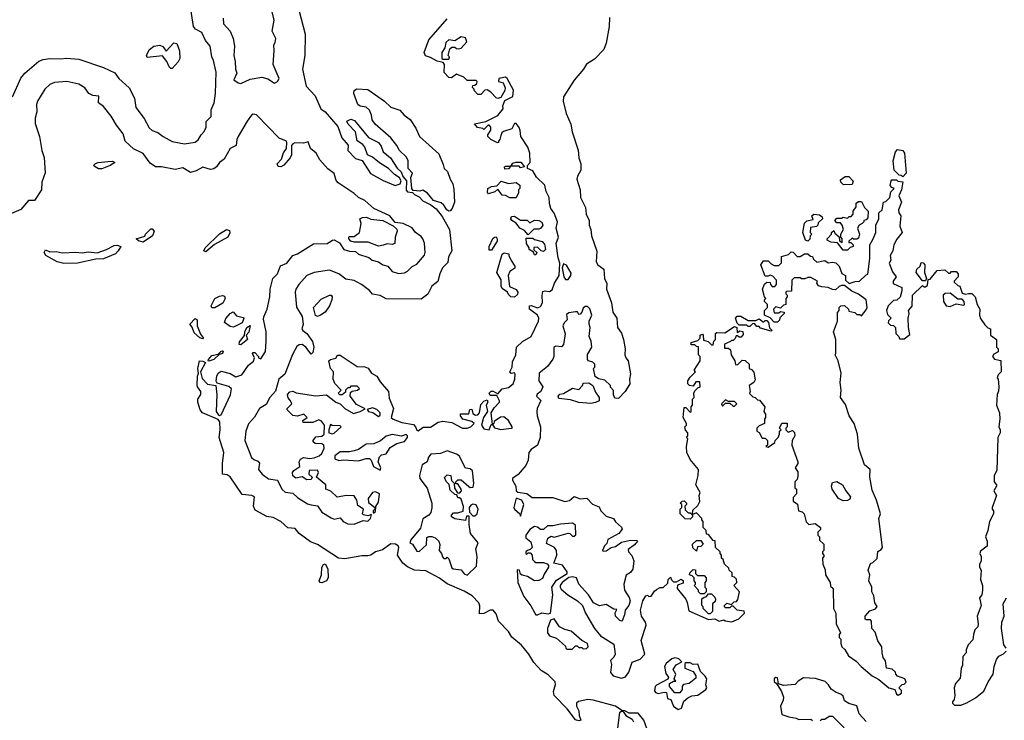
# Model space of a CAD drawing. Extents: x 2087054 to 2277909, y 548907 to 753496.
# Tile 106 of 256: x 2235697 to 2242140, y 591873 to 596459. Entities that reach past the tile are written whole.
import ezdxf

# ---------------------------------------------------------------- set-up
doc = ezdxf.new("R2010")
doc.units = 0

msp = doc.modelspace()

# ---------------------------------------------------------------- linework, layer by layer
at = {"layer": '0CON20XD'}
for points in [[(2236916.7, 595755), (2236918.3, 595791.7), (2236950, 595825), (2236950.7, 595869.3), (2236969.2, 595915), (2236977.5, 595975), (2236981.8, 596115), (2236965, 596192.5), (2236954.3, 596215), (2236942.5, 596285), (2236912.4, 596322.4), (2236888.8, 596375), (2236847.5, 596397.5), (2236833.9, 596413.9), (2236808.5, 596585)], [(2237145, 596040.3), (2237205, 596068.9), (2237282.1, 596082.1), (2237321.1, 596071.1), (2237365, 596044.6), (2237385, 596054.5), (2237394.4, 596075), (2237356.7, 596165), (2237363.3, 596255), (2237360, 596295), (2237369.3, 596310.7), (2237372.5, 596335), (2237350, 596385), (2237363.3, 596455), (2237336.7, 596565)], [(2237525.4, 596515), (2237566, 596365), (2237563.3, 596225), (2237546.6, 596135), (2237570.8, 596025), (2237630.7, 595960.7), (2237668.6, 595875), (2237695.3, 595855.3), (2237779.5, 595759.5), (2237805.5, 595685), (2237846.8, 595636.8), (2237845, 595603.3), (2237895, 595550), (2237937.9, 595537.9), (2237992.4, 595452.4), (2238075, 595405.7), (2238155, 595373.8), (2238186.4, 595383.6), (2238192.5, 595405), (2238183, 595423), (2238147, 595447), (2238110, 595485), (2238051.3, 595521.3), (2238005, 595559.2), (2237974, 595574), (2237955.8, 595625), (2237943, 595643), (2237906.4, 595666.4), (2237894.2, 595724.2), (2237847.5, 595775), (2237837.5, 595795), (2237865, 595808.8), (2237888.8, 595798.8), (2237978.8, 595688.8), (2238045.7, 595655.7), (2238061.7, 595631.7), (2238075, 595594), (2238122.5, 595555), (2238167.7, 595487.7), (2238193.6, 595463.6), (2238203.3, 595433.3), (2238227.5, 595405), (2238225, 595342.5), (2238235, 595333.3), (2238268.3, 595328.3), (2238280, 595315), (2238310, 595300), (2238335, 595272.5), (2238387.1, 595247.1), (2238421.7, 595221.7), (2238461.8, 595171.8), (2238509.2, 595085), (2238523.8, 594945), (2238503.3, 594906.7), (2238499.7, 594870.3), (2238464.7, 594835), (2238445.3, 594795), (2238433.8, 594746.2), (2238394.2, 594715), (2238368, 594662), (2238325, 594630), (2238095, 594632.5), (2238055, 594654.7), (2238005, 594662.5), (2237985, 594687.3), (2237934.4, 594725.6), (2237885, 594751.4), (2237831.6, 594761.6), (2237785, 594796.4), (2237725, 594818.6), (2237623.3, 594805), (2237575, 594785.4), (2237524.5, 594725), (2237504.6, 594695), (2237500, 594675), (2237508.3, 594578.3), (2237546.4, 594516.4), (2237552.5, 594465), (2237542.5, 594435), (2237550, 594425), (2237575.6, 594405.6), (2237613, 594353), (2237622, 594315), (2237615, 594280), (2237605, 594270), (2237569.2, 594315), (2237545, 594332.9), (2237525, 594330.8), (2237510.4, 594319.6), (2237483.2, 594266.8), (2237432, 594138), (2237392.9, 594105), (2237371.7, 594028.3), (2237334.1, 593985), (2237310.2, 593939.8), (2237267.3, 593915), (2237232.8, 593857.2), (2237195, 593814.3), (2237177.8, 593765), (2237170.5, 593705), (2237214.3, 593594.3), (2237229.3, 593579.3), (2237255, 593570), (2237265.9, 593555.9), (2237260, 593515), (2237283.8, 593485), (2237325, 593453.1), (2237384, 593444), (2237413.1, 593385), (2237435, 593365.6), (2237485, 593360), (2237515, 593331.4), (2237580.9, 593290.9), (2237604.3, 593284.3), (2237645, 593276.7), (2237673.3, 593235), (2237735, 593197.5), (2237755, 593190), (2237795, 593197.5), (2237813.9, 593173.9), (2237845, 593160), (2237885, 593157.5), (2237945, 593180), (2237975, 593176.7), (2237993.3, 593195), (2238000, 593220), (2237975, 593212.5), (2237947, 593217), (2237940, 593225), (2237947.5, 593255), (2237908.8, 593278.8), (2237903.8, 593315), (2237885, 593343.3), (2237835, 593344), (2237775, 593333.8), (2237733.6, 593373.6), (2237700, 593385), (2237700, 593415), (2237640, 593465), (2237652.5, 593495), (2237645, 593510), (2237591.7, 593508.3), (2237590, 593485), (2237610, 593465), (2237605, 593450), (2237575, 593447.5), (2237545, 593467.5), (2237505, 593457.5), (2237483.9, 593473.9), (2237483.3, 593495), (2237492, 593508), (2237530, 593535), (2237526.7, 593565), (2237535, 593582.5), (2237555, 593592.5), (2237595, 593586.7), (2237625, 593591.2), (2237656.1, 593603.9), (2237675, 593620), (2237688.8, 593655), (2237687.5, 593675), (2237675, 593682.5), (2237630, 593685), (2237617.5, 593695), (2237617.5, 593705), (2237635, 593727.5), (2237675, 593732.5), (2237690, 593745), (2237692.5, 593805), (2237671.7, 593831.7), (2237655, 593840), (2237615, 593823.3), (2237553, 593823), (2237550, 593835), (2237577.5, 593855), (2237556.4, 593876.4), (2237515, 593863.3), (2237485, 593867.5), (2237447.5, 593905), (2237447.5, 593915), (2237477.5, 593945), (2237470, 593965), (2237453.3, 593983.3), (2237450, 594005), (2237465, 594022.5), (2237485, 594027.5), (2237507.3, 594017.3), (2237634.1, 593995.9), (2237705, 594002.5), (2237765, 593956.2), (2237793.6, 593943.6), (2237823.8, 593915), (2237880.7, 593880.7), (2237925.9, 593894.1), (2237958.3, 593911.7), (2237901.2, 593941.2), (2237860, 593995), (2237861.7, 594018.3), (2237873, 594027), (2237907, 594033), (2237920, 594045), (2237905, 594060), (2237865, 594060), (2237855, 594050), (2237845, 594050), (2237830, 594035), (2237828.3, 594021.7), (2237807, 594003), (2237793, 594003), (2237780, 594015), (2237800, 594035), (2237758.3, 594078.3), (2237747.5, 594105), (2237750, 594155), (2237730, 594175), (2237720, 594225), (2237730, 594235), (2237766.1, 594243.9), (2237777.5, 594262.5), (2237795, 594263.3), (2237905, 594190), (2237955, 594186), (2237977.5, 594177.5), (2238000, 594145), (2238033.3, 594125), (2238055, 594088.8), (2238110, 594025), (2238115, 593982.5), (2238144.2, 593915), (2238128.8, 593855), (2238140, 593845), (2238198.3, 593821.7), (2238275, 593809.2), (2238288, 593795), (2238295, 593772.5), (2238305, 593768.8), (2238337.1, 593792.9), (2238385, 593792.9), (2238435, 593824.6), (2238465, 593830.5), (2238525, 593821.8), (2238594.2, 593785), (2238625.8, 593785), (2238648.1, 593795), (2238670, 593815), (2238655, 593828.8), (2238597.5, 593845), (2238582.5, 593865), (2238581.7, 593878.3), (2238635, 593880), (2238641.7, 593908.3), (2238655, 593910), (2238661.7, 593881.7), (2238680.7, 593870.7), (2238695, 593872.5), (2238706.7, 593885), (2238715, 593940), (2238735, 593962.5), (2238755, 593970), (2238760, 593955), (2238750, 593935), (2238757.5, 593895), (2238732.5, 593855), (2238720, 593805), (2238735, 593781.2), (2238770, 593775), (2238781.7, 593808.3), (2238790, 593810), (2238782.5, 593885), (2238801.7, 593918.3), (2238837.5, 593955), (2238837.5, 593965), (2238818.3, 593998.3), (2238775, 594000), (2238770, 594015), (2238783, 594027), (2238795, 594027.5), (2238825, 594010), (2238855, 594043.8), (2238895, 594051.8), (2238925.4, 594075), (2238937.8, 594105), (2238939.3, 594139.3), (2238935, 594147.5), (2238913, 594143), (2238903.3, 594155), (2238920, 594185), (2238920.8, 594219.2), (2238944.4, 594265), (2238948.1, 594315), (2238988.1, 594351.9), (2239043.8, 594385), (2239092.9, 594485), (2239094.5, 594505), (2239085.5, 594525), (2239034.1, 594564.1), (2239032.5, 594585), (2239045, 594588.8), (2239085, 594572.2), (2239105, 594581.5), (2239117.3, 594605), (2239115.4, 594654.6), (2239120.7, 594679.3), (2239135, 594684.4), (2239165, 594680), (2239180.3, 594689.7), (2239196.4, 594733.6), (2239226.2, 594785), (2239232.5, 594865), (2239220.7, 594900.7), (2239208, 594995), (2239223.3, 595035), (2239208, 595095), (2239216, 595135), (2239193.6, 595193.6), (2239173.6, 595223.6), (2239163.3, 595255), (2239162.5, 595295), (2239141.2, 595335), (2239132.5, 595375), (2239078.8, 595428.8), (2239055, 595470), (2239020, 595485), (2239020, 595505), (2239037.5, 595525), (2239036.2, 595585), (2239022.5, 595625), (2238976.2, 595695), (2238973, 595733), (2238965, 595752.5), (2238945, 595780), (2238935, 595780), (2238916.4, 595743.6), (2238863, 595727), (2238851.7, 595718.3), (2238845, 595700), (2238840, 595675), (2238830, 595665), (2238830, 595655), (2238823, 595653), (2238780, 595675), (2238760, 595695), (2238760, 595705), (2238780, 595735), (2238780, 595755), (2238768.3, 595768.3), (2238761.7, 595768.3), (2238735, 595740), (2238727, 595747), (2238693, 595753), (2238672.5, 595777.5), (2238747, 595793), (2238825, 595832.5), (2238860, 595875), (2238857.5, 595895), (2238870.7, 595929.3), (2238923, 595957), (2238928.3, 595998.3), (2238887.5, 596075), (2238875, 596082.5), (2238832.5, 596075), (2238830, 596055), (2238860, 596045), (2238873, 596013), (2238872.5, 595995), (2238845, 595950), (2238825, 595943.3), (2238815, 595947.5), (2238780, 595985), (2238755, 596000), (2238741.7, 595998.3), (2238715, 595970), (2238695, 595970), (2238670, 595995), (2238670, 596005), (2238660, 596015), (2238661.7, 596028.3), (2238675, 596030), (2238688.3, 596041.7), (2238690, 596055), (2238685, 596060), (2238625, 596060), (2238603.6, 596083.6), (2238555, 596102.5), (2238521.7, 596078.3), (2238505, 596080), (2238473.6, 596113.6), (2238477.5, 596165), (2238468.3, 596178.3), (2238428.3, 596188.3), (2238385, 596212.5), (2238351.7, 596221.7), (2238343.3, 596243.3), (2238375, 596326.2), (2238495, 596463.8)], [(2237028.3, 596468.3), (2237031.4, 596431.4), (2237073.6, 596385), (2237093.1, 596335), (2237102.5, 596285), (2237098.6, 596225), (2237107.1, 596185), (2237108.8, 596135), (2237118.2, 596108.2), (2237097.5, 596065), (2237125.8, 596045), (2237145, 596040.3)], [(2239555.9, 596474.1), (2239554, 596415), (2239535.6, 596304.4), (2239518.8, 596265), (2239459.3, 596200.7), (2239405, 596168.8), (2239386, 596135), (2239325.9, 596064.1), (2239256.4, 595953.6), (2239253.3, 595925), (2239273.1, 595845), (2239304.2, 595775), (2239312.9, 595725), (2239351.4, 595605), (2239355.7, 595555), (2239369.2, 595515), (2239369.2, 595475), (2239346.2, 595435), (2239342, 595415), (2239363.8, 595345), (2239365.8, 595295), (2239398.7, 595228.7), (2239402.9, 595185), (2239424.2, 595145), (2239422.5, 595115), (2239434.2, 595085), (2239438, 595045), (2239473.1, 594943.1), (2239469.4, 594875), (2239480.8, 594855), (2239518.8, 594825), (2239524.4, 594765), (2239538.3, 594731.7), (2239536.7, 594695), (2239570, 594605), (2239577.5, 594545), (2239604, 594505), (2239608.8, 594445), (2239635, 594407.5), (2239649.2, 594365), (2239660, 594305), (2239656.7, 594265), (2239662.5, 594245), (2239678.8, 594225), (2239695, 594140), (2239688, 594105), (2239690, 594075), (2239658.8, 594025), (2239615, 593980), (2239591.7, 593981.7), (2239582.5, 594002.5), (2239581.7, 594031.7), (2239563, 594053), (2239562.5, 594065), (2239525, 594100), (2239485, 594107.5), (2239463.6, 594123.6), (2239452.5, 594175), (2239460, 594185), (2239460, 594205), (2239447, 594217), (2239420, 594225), (2239412.5, 594235), (2239413, 594267), (2239440, 594315), (2239437.5, 594355), (2239423.3, 594385), (2239430, 594445), (2239422.5, 594465), (2239422.5, 594485), (2239440, 594525), (2239427, 594567), (2239411.7, 594581.7), (2239398.3, 594581.7), (2239385, 594570), (2239376.1, 594543.9), (2239365, 594532.5), (2239355, 594530), (2239346.4, 594546.4), (2239335, 594547.5), (2239290.7, 594539.3), (2239275, 594530), (2239280, 594495), (2239260, 594475), (2239252, 594455), (2239266.4, 594403.6), (2239256.4, 594333.6), (2239241.7, 594318.3), (2239205, 594321.2), (2239191.2, 594315), (2239191.2, 594255), (2239185, 594237.5), (2239150.4, 594189.6), (2239096.2, 594145), (2239093.3, 594095), (2239120, 594055), (2239107.5, 594025), (2239083, 594007), (2239078.8, 593995), (2239106.7, 593966.7), (2239083.9, 593915), (2239081.1, 593895), (2239083.3, 593865), (2239105.5, 593795), (2239103.3, 593725), (2239085.4, 593674.6), (2239044.4, 593645), (2239028.5, 593625), (2239023.5, 593575), (2239009.7, 593540.3), (2238958.3, 593481.7), (2238922.1, 593455), (2238921.1, 593445), (2238943.2, 593405), (2238946.1, 593376.1), (2238956.2, 593366.2), (2239015, 593357.5), (2239050.7, 593330.7), (2239185, 593331.2), (2239265, 593306.2), (2239295, 593312.5), (2239325, 593337.5), (2239363.8, 593323.8), (2239408, 593328), (2239445, 593287.5), (2239489.3, 593269.3), (2239500, 593245), (2239535, 593210), (2239583.3, 593193.3), (2239595, 593172.5), (2239635, 593137.5), (2239640, 593125), (2239617.5, 593095), (2239545, 593056.7), (2239538.8, 593031.2), (2239523.3, 593015), (2239510, 592985), (2239515, 592980), (2239535, 592982.5), (2239566.4, 593003.6), (2239595, 593010), (2239635, 593040), (2239695, 593052.5), (2239735, 593050), (2239740, 593045), (2239719.3, 593020.7), (2239678.3, 592991.7), (2239681.2, 592975), (2239702.5, 592952.5), (2239716.4, 592916.4), (2239708.7, 592861.3), (2239695, 592840), (2239665.9, 592824.1), (2239651.4, 592765), (2239654.3, 592725), (2239685, 592677.5), (2239691.8, 592655), (2239684.1, 592625), (2239659.4, 592595), (2239655, 592563.3), (2239638.8, 592525), (2239635, 592521.2), (2239625, 592526.7), (2239596.7, 592555), (2239593.3, 592576.7), (2239605, 592597.5), (2239585, 592600), (2239535, 592631.2), (2239491.7, 592621.7), (2239452.3, 592642.3), (2239420, 592695), (2239356.9, 592765), (2239340, 592805), (2239315, 592811.2), (2239291.2, 592808.8), (2239246, 592774), (2239233.8, 592756.2), (2239233.3, 592745), (2239240.5, 592730.5), (2239283.6, 592693.6), (2239346.2, 592655), (2239378.8, 592625), (2239398.8, 592575), (2239459.4, 592475), (2239497.3, 592425), (2239585, 592371.4), (2239593.8, 592306.2), (2239585, 592286), (2239562.5, 592265), (2239569.2, 592239.2), (2239563.8, 592185), (2239581.2, 592165), (2239635, 592148), (2239661.7, 592158.3), (2239682.7, 592187.3), (2239705.4, 592254.6), (2239757.1, 592272.9), (2239788.8, 592305), (2239763.8, 592395), (2239795.9, 592495.9), (2239791.2, 592515), (2239765.3, 592555.3), (2239759.8, 592595), (2239774.7, 592655), (2239795, 592687.5), (2239805, 592692.5), (2239815, 592683.3), (2239830, 592685), (2239850.7, 592719.3), (2239865, 592730), (2239888.3, 592741.7), (2239908.3, 592741.7), (2239938.3, 592771.7), (2239940, 592795), (2239955, 592810), (2239961.7, 592791.7), (2239975, 592780), (2239995, 592780), (2240025, 592797.5), (2240038.3, 592788.3), (2240038.3, 592771.7), (2240001.7, 592758.3), (2240000, 592735), (2240055.8, 592665.8), (2240064.2, 592644.2), (2240075, 592590), (2240205, 592533.3), (2240245, 592537.5), (2240275, 592522.5), (2240305, 592530), (2240313.6, 592523.6), (2240357, 592517), (2240403, 592537), (2240440, 592575), (2240437, 592587), (2240393, 592593), (2240365, 592620), (2240355, 592620), (2240345, 592610), (2240315, 592610), (2240310, 592615), (2240310, 592625), (2240325, 592640), (2240355, 592630), (2240371.7, 592648.3), (2240388.3, 592651.7), (2240397, 592663), (2240407.5, 592715), (2240370, 592755), (2240390, 592775), (2240387, 592797), (2240375, 592810), (2240360, 592815), (2240358.3, 592838.3), (2240340, 592855), (2240338.3, 592868.3), (2240310, 592895), (2240300, 592925), (2240290, 592935), (2240290, 592955), (2240280, 592965), (2240280, 592975), (2240250, 593005), (2240248.3, 593048.3), (2240235, 593050), (2240205, 593090), (2240191.7, 593091.7), (2240190, 593115), (2240170, 593135), (2240170, 593175), (2240160, 593185), (2240160, 593195), (2240125, 593230), (2240100, 593220), (2240100, 593205), (2240085, 593190), (2240051.7, 593191.7), (2240020, 593225), (2240020, 593255), (2240030, 593265), (2240030, 593285), (2240020, 593295), (2240031.7, 593308.3), (2240045, 593310), (2240060, 593295), (2240060, 593285), (2240050, 593275), (2240051.7, 593251.7), (2240071.7, 593231.7), (2240085, 593230), (2240095, 593220), (2240100, 593220), (2240101.7, 593248.3), (2240135, 593280), (2240147.5, 593305), (2240142.5, 593345), (2240150, 593365), (2240122.5, 593415), (2240137.5, 593475), (2240140, 593515), (2240085, 593580), (2240062.5, 593625), (2240060, 593665), (2240070, 593715), (2240060, 593725), (2240070, 593735), (2240070, 593755), (2240053, 593773), (2240050, 593795), (2240060, 593805), (2240060, 593815), (2240037.5, 593855), (2240045, 593920), (2240055, 593920), (2240085, 593890), (2240090, 593895), (2240090, 593925), (2240100, 593935), (2240100, 593975), (2240110, 593985), (2240107.5, 594015), (2240115, 594030)], [(2236695, 596140), (2236685, 596140), (2236675, 596150), (2236660, 596185), (2236631.7, 596221.7), (2236531.2, 596211.2), (2236526.7, 596226.7), (2236546, 596265), (2236575, 596286), (2236615, 596293.3), (2236633, 596283), (2236655, 596252.5), (2236705, 596307.5), (2236725, 596302.5), (2236742, 596255), (2236746, 596205), (2236735, 596183.3), (2236695, 596140)], [(2238505, 596200), (2238510, 596215), (2238500, 596225), (2238511.7, 596268.3), (2238525, 596280), (2238545, 596280), (2238555, 596270), (2238568.3, 596268.3), (2238585, 596272.5), (2238622.5, 596315), (2238615, 596340), (2238585, 596347.5), (2238545, 596320), (2238505, 596327.5), (2238485, 596310), (2238480, 596275), (2238460, 596245), (2238460, 596205), (2238465, 596200), (2238505, 596200)], [(2235650, 595955), (2235704.1, 596075.9), (2235731.4, 596108.6), (2235823, 596187), (2235851.7, 596198.3), (2235895, 596204.8), (2235965, 596201.9), (2236005, 596207.5), (2236085, 596200.2), (2236245.9, 596145.9), (2236320.7, 596110.7), (2236345.4, 596075), (2236413.6, 596013.6), (2236448, 595945), (2236456.4, 595885), (2236511.7, 595811.7), (2236545, 595752.2), (2236564.5, 595734.5), (2236601.3, 595721.3), (2236635, 595695.5), (2236695, 595662.7), (2236775, 595647.5), (2236845, 595657.5), (2236865, 595672.5), (2236883.9, 595706.1), (2236905, 595727.5), (2236916.7, 595755)], [(2239810, 591795), (2239781.4, 591875), (2239745, 591920), (2239685, 591920), (2239657.5, 591935), (2239637.5, 591937.5), (2239596.4, 591966.4), (2239450, 592005), (2239415, 592008.5), (2239353, 591997), (2239340, 591985), (2239340, 591965), (2239356.7, 591935), (2239358.8, 591905), (2239370, 591875), (2239355, 591870), (2239335, 591876), (2239278.8, 591948.8), (2239194, 592035), (2239189.3, 592060.7), (2239203, 592107), (2239201.2, 592125), (2239155, 592169.6), (2239108.4, 592198.4), (2239061.3, 592251.3), (2239028.9, 592305), (2238981.4, 592365), (2238916.8, 592416.8), (2238895.3, 592455), (2238831, 592521), (2238815, 592570), (2238795, 592594), (2238776.1, 592593.9), (2238735, 592571.2), (2238705, 592570), (2238707.3, 592622.7), (2238702.1, 592642.1), (2238658.7, 592688.7), (2238605, 592719.2), (2238495, 592766.9), (2238445, 592804.3), (2238355, 592852.5), (2238280, 592855), (2238235, 592878), (2238205, 592902), (2238170, 592955), (2238178.8, 593005), (2238173.8, 593015), (2238156.2, 593025), (2238125, 593027.6), (2238070.7, 592989.3), (2238025, 592975.3), (2237995.2, 592954.8), (2237975, 592949.5), (2237935, 592950.5), (2237825, 592930.9), (2237783.4, 592933.4), (2237645, 593024.5), (2237600.4, 593040.4), (2237526.4, 593096.4), (2237499.2, 593129.2), (2237452.6, 593132.6), (2237405.4, 593175.4), (2237355, 593200.5), (2237315, 593206.1), (2237238.8, 593248.8), (2237226.8, 593275), (2237232.9, 593335), (2237216.2, 593345), (2237152.1, 593352.1), (2237075, 593467.1), (2237055, 593480.9), (2237024, 593485), (2237023.3, 593555), (2237031.9, 593625), (2237002.5, 593725), (2237009.3, 593775), (2237007.5, 593827.5), (2236995, 593842.5), (2236893.3, 593885), (2236878.8, 593905), (2236863.6, 593956.4), (2236862.5, 593975), (2236882.5, 594005), (2236882.5, 594025), (2236860, 594055), (2236857.7, 594067.7), (2236860, 594125), (2236867.5, 594145), (2236862.5, 594175), (2236873.3, 594225), (2236895, 594223.8), (2236912.5, 594215), (2236880, 594155), (2236890.3, 594110.3), (2236925, 594074), (2236980, 594065), (2236987.5, 594005), (2236983.8, 593895), (2236995, 593873.8), (2237005, 593868), (2237015, 593872), (2237075.7, 594004.3), (2237083, 594043), (2237065, 594057.5), (2236990, 594080), (2236983.8, 594093.8), (2236986.7, 594125), (2236996.7, 594145), (2237015, 594158), (2237075, 594143.3), (2237110.7, 594120.7), (2237150, 594135), (2237195, 594197.5), (2237226.7, 594223.3), (2237232.5, 594245), (2237220, 594275), (2237225, 594280), (2237235, 594280), (2237260, 594255), (2237260, 594245), (2237275, 594240), (2237305, 594287.5), (2237310.6, 594355), (2237310, 594415), (2237292.3, 594497.7), (2237293.8, 594515), (2237316.8, 594565), (2237333.6, 594645), (2237335.3, 594695), (2237354, 594766), (2237383.3, 594795), (2237402.9, 594847.1), (2237445, 594865.4), (2237485.2, 594914.8), (2237515, 594927.1), (2237618.8, 594991.2), (2237710, 594995), (2237743.3, 595016.7), (2237755, 595017.5), (2237789.5, 594999.5), (2237818.8, 594955), (2237855, 594943.3), (2237895, 594941.2), (2237915, 594924.3), (2237981.7, 594901.7), (2238002.5, 594885), (2238043.9, 594873.9), (2238074.2, 594854.2), (2238105, 594846.7), (2238135, 594810), (2238175, 594797.5), (2238215, 594802.5), (2238235, 594812.9), (2238265.4, 594844.6), (2238295, 594858.5), (2238345, 594917.5), (2238351.2, 594935), (2238345.9, 594995.9), (2238335, 595024.2), (2238325, 595039.1), (2238286.7, 595066.7), (2238265, 595095.6), (2238206, 595125), (2238155, 595131.2), (2238119.4, 595175), (2238013.8, 595223.8), (2237956.4, 595275), (2237915, 595294.5), (2237885, 595321.2), (2237780.4, 595390.4), (2237767.4, 595407.4), (2237755, 595452.2), (2237712.8, 595482.8), (2237661.2, 595541.2), (2237636.4, 595585), (2237600.8, 595615), (2237585, 595658.6), (2237555, 595651.1), (2237497.7, 595652.3), (2237482.5, 595645), (2237476.7, 595635), (2237476.2, 595575), (2237466, 595555), (2237425, 595506.2), (2237405, 595496.7), (2237387.5, 595497.5), (2237382.5, 595515), (2237410, 595545), (2237422.3, 595587.7), (2237442.5, 595615), (2237446.2, 595655), (2237442, 595665), (2237394.6, 595684.6), (2237245.7, 595835.7), (2237225, 595840), (2237215, 595834.5), (2237185.8, 595795), (2237125.8, 595695), (2237117.5, 595675), (2237113.8, 595635), (2237074.7, 595615), (2237034.3, 595545.7), (2237004.8, 595525.2), (2236984.8, 595495.2), (2236968, 595482), (2236945, 595479.2), (2236895, 595493.7), (2236851, 595469), (2236815, 595458.5), (2236765, 595490.2), (2236715, 595479.1), (2236625, 595496), (2236585.3, 595495.3), (2236550.3, 595520.3), (2236505, 595583.8), (2236442.8, 595612.8), (2236388, 595665), (2236375, 595711.2), (2236329.5, 595769.5), (2236295, 595828), (2236245, 595890), (2236212.5, 595915), (2236215, 595957.5), (2236175, 595962.5), (2236150, 595975), (2236123, 596013), (2236085, 596036.9), (2236005, 596055.4), (2235925, 596048.2), (2235895, 596035.3), (2235861.1, 596005), (2235813.9, 595926.1), (2235807.1, 595905), (2235810.3, 595855), (2235798.4, 595815), (2235798.5, 595778.5), (2235826.7, 595695), (2235842.5, 595602.5), (2235857.3, 595557.3), (2235863.1, 595456.9), (2235842.5, 595395), (2235839.5, 595345), (2235793.4, 595276.6), (2235755, 595274.6), (2235705, 595216.1), (2235545, 595148.6)], [(2238505, 595206.7), (2238492.5, 595215), (2238473.3, 595245), (2238455, 595260), (2238405, 595276.2), (2238365, 595322.5), (2238335, 595342.5), (2238315, 595337.5), (2238271.7, 595341.7), (2238262.5, 595355), (2238257.5, 595425), (2238266.7, 595455), (2238240, 595485), (2238239.2, 595535), (2238228.7, 595558.7), (2238182.1, 595602.1), (2238166, 595635), (2238126.2, 595685), (2238023.3, 595775), (2238004.1, 595804.1), (2238000, 595835), (2237985, 595866.7), (2237965, 595885.8), (2237925, 595894), (2237910, 595905), (2237883.8, 595975), (2237886.2, 595995), (2237903.1, 596006.9), (2237975, 596002.7), (2238085.3, 595925.3), (2238125, 595886.5), (2238185, 595867.1), (2238211.9, 595835), (2238253.1, 595805), (2238289.2, 595749.2), (2238312.2, 595695), (2238440.3, 595580.3), (2238468.3, 595511.7), (2238475.6, 595485.6), (2238496.2, 595465), (2238512.9, 595415), (2238531.9, 595385), (2238538.9, 595348.9), (2238542, 595265), (2238526.8, 595223.2), (2238515, 595208.8), (2238505, 595206.7)], [(2241475, 595430), (2241465, 595440), (2241451.7, 595441.7), (2241420, 595475), (2241413.3, 595535), (2241427.5, 595595), (2241440.7, 595609.3), (2241475, 595602.5), (2241486.2, 595585), (2241497.5, 595455), (2241475, 595430)], [(2236235, 595483.3), (2236213.6, 595483.6), (2236190, 595495), (2236180, 595505), (2236192.3, 595517.7), (2236210, 595525), (2236275, 595531.2), (2236305, 595532.5), (2236320, 595525), (2236290, 595505), (2236235, 595483.3)], [(2238871.7, 595481.7), (2238870, 595495), (2238875, 595500), (2238910, 595500), (2238925, 595520), (2238945, 595527.5), (2238977, 595527), (2239000, 595495), (2238975, 595490), (2238965, 595500), (2238910, 595500), (2238895, 595482.5), (2238871.7, 595481.7)], [(2238945, 595292.5), (2238905, 595292.5), (2238875, 595307.5), (2238855, 595310), (2238825, 595350), (2238806.7, 595333.3), (2238765, 595320), (2238758.3, 595328.3), (2238760, 595355), (2238785, 595367.5), (2238818.3, 595371.7), (2238848.3, 595401.7), (2238895, 595387.5), (2238945, 595392.5), (2238970, 595375), (2238970, 595355), (2238960, 595345), (2238960, 595325), (2238945, 595292.5)], [(2240115, 594030), (2240135, 594050), (2240150, 594055), (2240148.3, 594088.3), (2240121.7, 594088.3), (2240105, 594060), (2240080, 594065), (2240070, 594075), (2240070, 594095), (2240085, 594120), (2240120, 594155), (2240110, 594165), (2240150, 594225), (2240150, 594255), (2240140, 594265), (2240138.3, 594318.3), (2240125, 594320), (2240115, 594330), (2240091.7, 594331.7), (2240090, 594345), (2240135, 594360), (2240150, 594375), (2240150, 594395), (2240165, 594400), (2240170, 594395), (2240171.7, 594361.7), (2240201.7, 594351.7), (2240225, 594330), (2240235, 594330), (2240240, 594355), (2240250, 594365), (2240250, 594405), (2240258.3, 594411.7), (2240311.7, 594408.3), (2240375, 594450), (2240390, 594445), (2240391.7, 594411.7), (2240408.3, 594421.7), (2240428.3, 594418.3), (2240431.7, 594398.3), (2240418.3, 594381.7), (2240405, 594380), (2240395, 594390), (2240385, 594390), (2240378.3, 594371.7), (2240365, 594360), (2240355, 594360), (2240348.3, 594351.7), (2240310, 594335), (2240310, 594310), (2240335, 594310), (2240348.3, 594298.3), (2240352.5, 594265), (2240377.5, 594225), (2240381.7, 594201.7), (2240395, 594200), (2240425, 594230), (2240445, 594227.5), (2240470, 594205), (2240470, 594175), (2240485, 594170), (2240501.7, 594151.7), (2240509.3, 594100.7), (2240500, 594085), (2240470, 594065), (2240477.5, 594025), (2240472.5, 594012.5), (2240495, 593990), (2240510, 593985), (2240525, 593970), (2240538.3, 593968.3), (2240572.5, 593925), (2240567.5, 593895), (2240577, 593877), (2240577.5, 593855), (2240570, 593845), (2240570, 593815), (2240535, 593800), (2240520, 593785), (2240520, 593765), (2240536.4, 593756.4), (2240555, 593720), (2240575, 593720), (2240590, 593705), (2240590, 593675), (2240580, 593665), (2240595, 593660), (2240638.3, 593691.7), (2240640, 593705), (2240660, 593725), (2240670, 593745), (2240670, 593765), (2240680, 593775), (2240670, 593785), (2240685, 593817.5), (2240718.3, 593818.3), (2240720, 593795), (2240710, 593785), (2240710, 593775), (2240725, 593760), (2240755, 593770), (2240767, 593757), (2240770, 593735), (2240752.5, 593705), (2240750, 593675), (2240790, 593565), (2240790, 593555), (2240772.5, 593525), (2240789.3, 593499.3), (2240789.3, 593470.7), (2240785, 593450), (2240770, 593435), (2240770, 593395), (2240780, 593385), (2240780, 593355), (2240758.3, 593331.7), (2240758.3, 593308.3), (2240787, 593287), (2240793.3, 593243.3), (2240817, 593237), (2240830, 593225), (2240843, 593173), (2240860, 593155), (2240901.7, 593161.7), (2240937.5, 593135), (2240937, 593123), (2240920, 593105), (2240920, 593085), (2240930, 593075), (2240931.7, 593051.7), (2240960, 593025), (2240960, 592985), (2240950, 592975), (2240950, 592965), (2240960, 592955), (2240960, 592945), (2240950, 592935), (2240952.5, 592895), (2240967, 592857), (2240970, 592825), (2241000, 592775), (2241001.7, 592751.7), (2241020, 592735), (2241022.5, 592605), (2241037.5, 592575), (2241040, 592505), (2241067.5, 592445), (2241060, 592435), (2241060, 592415), (2241070, 592405), (2241070, 592375), (2241077.5, 592355), (2241096.1, 592336.1), (2241120, 592295), (2241170.7, 592260.7), (2241203.8, 592225), (2241276.4, 592165), (2241319.6, 592139.6), (2241385, 592084.6), (2241423.6, 592073.6), (2241434, 592045), (2241445, 592037.5), (2241468.3, 592051.7), (2241468.3, 592068.3), (2241450, 592085), (2241471.7, 592108.3), (2241485, 592110), (2241497, 592123), (2241490, 592145), (2241441.7, 592161.7), (2241430, 592175), (2241428.3, 592188.3), (2241407, 592207), (2241370, 592215), (2241361.7, 592261.7), (2241347.5, 592285), (2241340, 592315), (2241337.5, 592355), (2241313, 592393), (2241295, 592450), (2241273, 592473), (2241271.7, 592521.7), (2241265, 592530), (2241235, 592530), (2241230, 592535), (2241230, 592555), (2241260.7, 592589.3), (2241297, 592603), (2241308.3, 592618.3), (2241293, 592643), (2241287, 592687), (2241272.5, 592715), (2241272.5, 592745), (2241252.5, 592785), (2241260, 592825), (2241250, 592855), (2241265, 592900), (2241280, 592905), (2241307, 592933), (2241311.7, 592978.3), (2241335, 592990), (2241342.5, 593005), (2241320, 593195), (2241328.8, 593225), (2241303.8, 593315), (2241275, 593380), (2241260, 593465), (2241263.3, 593515), (2241226.1, 593546.1), (2241188, 593655), (2241178.8, 593745), (2241156.7, 593815), (2241123.8, 593865), (2241100.7, 593940.7), (2241067.5, 593985), (2241072.5, 594035), (2241066.7, 594085), (2241073.3, 594145), (2241052.5, 594225), (2241032.5, 594265), (2241037.5, 594275), (2241036.7, 594365), (2241023.3, 594415), (2241047.5, 594485), (2241048.3, 594541.7), (2241060, 594555), (2241060, 594575), (2241070, 594585), (2241095, 594587.5), (2241120, 594565), (2241121.7, 594551.7), (2241161.7, 594541.7), (2241175, 594530), (2241195, 594530), (2241205, 594520), (2241235, 594560), (2241242.5, 594575), (2241236.4, 594626.4), (2241185, 594662.5), (2241141.7, 594681.7), (2241095, 594720), (2241075, 594720), (2241058.3, 594711.7), (2241035, 594690), (2241015, 594692.5), (2240987, 594707), (2240945, 594710), (2240925, 594717.5), (2240912.5, 594735), (2240918.3, 594748.3), (2240875, 594772.5), (2240855, 594772.5), (2240835, 594762.5), (2240813, 594763), (2240805, 594770), (2240765, 594770), (2240750, 594755), (2240748.3, 594681.7), (2240715, 594680), (2240710, 594675), (2240710, 594665), (2240720, 594655), (2240720, 594645), (2240710, 594635), (2240710, 594595), (2240695, 594590), (2240675, 594570), (2240645, 594580), (2240630, 594565), (2240635, 594540), (2240665, 594540), (2240675, 594550), (2240700, 594545), (2240700, 594535), (2240671.7, 594508.3), (2240668.3, 594491.7), (2240655, 594480), (2240635, 594480), (2240608.3, 594508.3), (2240570, 594525), (2240570, 594555), (2240590, 594575), (2240590, 594595), (2240570, 594615), (2240570, 594625), (2240580, 594635), (2240570, 594645), (2240557.5, 594695), (2240571.7, 594728.3), (2240585, 594740), (2240608.3, 594738.3), (2240610, 594725), (2240621.7, 594711.7), (2240638.3, 594711.7), (2240650, 594725), (2240650, 594755), (2240625, 594780), (2240607, 594787), (2240595, 594780), (2240575, 594780), (2240547.5, 594855), (2240565, 594880), (2240595, 594880), (2240615, 594860), (2240635, 594850), (2240665, 594850), (2240681.7, 594868.3), (2240681.7, 594908.3), (2240727, 594923), (2240745, 594940), (2240758.3, 594938.3), (2240785, 594910), (2240805, 594910), (2240833, 594927), (2240855, 594927.5), (2240871.7, 594911.7), (2240885, 594910), (2240891.7, 594891.7), (2240912.5, 594872.5), (2240965, 594882.5), (2240988.3, 594868.3), (2241015, 594872.5), (2241038.3, 594868.3), (2241060, 594845), (2241077, 594797), (2241100, 594785), (2241100, 594755), (2241125, 594732.5), (2241165, 594746.2), (2241191.7, 594748.3), (2241235, 594790), (2241247, 594793), (2241260, 594895), (2241260, 594985), (2241282.5, 595025), (2241300, 595065), (2241300, 595115), (2241320, 595155), (2241320, 595195), (2241340, 595215), (2241350, 595265), (2241365, 595270), (2241390, 595295), (2241398.3, 595331.7), (2241420, 595355), (2241405, 595360), (2241393, 595373), (2241400, 595405), (2241405, 595410), (2241435, 595410), (2241443, 595403), (2241477, 595397), (2241467.5, 595345), (2241450, 595305), (2241467.5, 595265), (2241447.5, 595215), (2241450, 595195), (2241462.5, 595175), (2241457, 595107), (2241472.5, 595065), (2241437, 595023), (2241416.7, 594985), (2241410, 594945), (2241392.5, 594915), (2241397.5, 594885), (2241387.5, 594865), (2241408.3, 594808.3), (2241432.5, 594775), (2241413, 594747), (2241413, 594733), (2241470, 594705), (2241470, 594685), (2241458.3, 594641.7), (2241436.7, 594623.3), (2241415, 594620), (2241380, 594585), (2241370, 594555), (2241375, 594530), (2241400, 594505), (2241383, 594487), (2241380, 594475), (2241395, 594460), (2241415, 594457.5), (2241427.5, 594445), (2241430, 594405), (2241450, 594385), (2241455, 594370), (2241485, 594370), (2241521.7, 594398.3), (2241513.3, 594445), (2241511.2, 594505), (2241517.5, 594535), (2241512.5, 594555), (2241537, 594583), (2241540, 594655), (2241605, 594720), (2241615, 594710), (2241625, 594710), (2241638.3, 594721.7), (2241641.7, 594758.3), (2241655, 594760), (2241701.7, 594818.3), (2241751.7, 594821.7), (2241775, 594800), (2241785, 594800), (2241795, 594810), (2241825, 594810), (2241837.5, 594795), (2241837.5, 594775), (2241811.7, 594748.3), (2241811.7, 594741.7), (2241835, 594720), (2241850, 594715), (2241865, 594670), (2241885, 594662.5), (2241905, 594667.5), (2241927, 594667), (2241950, 594645), (2241962.5, 594595), (2241980, 594565), (2241977.5, 594525), (2241983.3, 594503.3), (2242011.7, 594461.7), (2242031.7, 594441.7), (2242050, 594435), (2242050, 594395), (2242090, 594365), (2242090, 594315), (2242100, 594305), (2242100, 594285), (2242070.7, 594269.3), (2242063.3, 594255), (2242075, 594237.5), (2242118.3, 594228.3), (2242120, 594155), (2242100, 594135), (2242092.5, 594115), (2242100, 594105), (2242103.3, 594055), (2242101.7, 594028.3), (2242092.5, 594005), (2242090, 593935), (2242107.5, 593885), (2242110, 593845), (2242103.3, 593795), (2242113.3, 593775), (2242113.3, 593755), (2242097.5, 593725), (2242091.7, 593508.3), (2242073.3, 593475), (2242073.6, 593433.6), (2242090, 593415), (2242090, 593405), (2242072.5, 593375), (2242090, 593345), (2242060, 593265), (2242060, 593255), (2242070, 593245), (2242070, 593225), (2242042.5, 593175), (2242032.5, 593115), (2242017.5, 593075), (2242027.5, 593045), (2242027, 593013), (2241985, 592980), (2241980, 592965), (2241987.5, 592945), (2241987.5, 592915), (2241977.5, 592895), (2241977.5, 592875), (2241987.5, 592855), (2241983.3, 592795), (2241997.5, 592755), (2241997.5, 592725), (2241992.5, 592695), (2241977.5, 592675), (2241987.5, 592625), (2241962.5, 592555), (2241970, 592505), (2241966.7, 592485), (2241947.5, 592465), (2241937.5, 592435), (2241935, 592400), (2241903, 592367), (2241890, 592335), (2241890, 592315), (2241868.3, 592291.7), (2241867.5, 592235)], [(2241088.3, 595378.3), (2241070, 595395), (2241068.3, 595411.7), (2241098.3, 595431.7), (2241121.7, 595431.7), (2241151.7, 595401.7), (2241145, 595380), (2241088.3, 595378.3)], [(2241115, 594950), (2241085, 594950), (2241048.3, 594998.3), (2241005, 595002.5), (2240980, 595015), (2240980, 595025), (2241010, 595055), (2241010, 595065), (2241025, 595080), (2241031.7, 595061.7), (2241058.3, 595038.3), (2241061.7, 595011.7), (2241078.3, 595001.7), (2241080, 595025), (2241070, 595035), (2241070, 595055), (2241087.5, 595085), (2241080, 595115), (2241068.3, 595128.3), (2241045, 595130), (2241030, 595145), (2241045, 595160), (2241075, 595160), (2241085, 595167.5), (2241115, 595160), (2241125, 595170), (2241138.3, 595171.7), (2241150, 595185), (2241150, 595205), (2241170, 595235), (2241171.7, 595258.3), (2241185, 595270), (2241205, 595270), (2241225, 595230), (2241250, 595205), (2241247, 595163), (2241235, 595150), (2241220, 595145), (2241220, 595135), (2241210, 595125), (2241190, 595115), (2241180, 595095), (2241192.5, 595055), (2241185, 595030), (2241175, 595022.5), (2241152.5, 595022.5), (2241145, 595030), (2241121.7, 595008.3), (2241121.7, 595001.7), (2241135, 595000), (2241150, 594985), (2241150, 594975), (2241131.7, 594968.3), (2241115, 594950)], [(2238045, 594976.2), (2237976.4, 595003.6), (2237885, 595002.5), (2237865, 595010), (2237850, 595025), (2237850, 595035), (2237855, 595040), (2237885, 595040), (2237920, 595065), (2237932.5, 595125), (2237923.3, 595155), (2237940, 595165), (2237966.1, 595166.1), (2237995, 595153.3), (2238074.2, 595144.2), (2238140.7, 595110.7), (2238165, 595087.5), (2238166.7, 595075), (2238153.6, 595036.4), (2238152.5, 594995), (2238135, 594986.7), (2238101.2, 594991.2), (2238075, 594984), (2238045, 594976.2)], [(2239025, 595050), (2238999.3, 595079.3), (2238970, 595095), (2238946.7, 595126.7), (2238917.5, 595145), (2238910, 595155), (2238915, 595170), (2238935, 595172.5), (2238975, 595147.5), (2239017, 595147), (2239035, 595130), (2239065, 595147.5), (2239095, 595143.8), (2239113.9, 595133.9), (2239120, 595115), (2239106.4, 595093.6), (2239095, 595087.5), (2239061.7, 595088.3), (2239025, 595050)], [(2240855, 595010), (2240840, 595015), (2240822.5, 595065), (2240833, 595127), (2240848.3, 595141.7), (2240888.3, 595151.7), (2240880, 595175), (2240893, 595187), (2240931.7, 595181.7), (2240948.3, 595168.3), (2240950, 595155), (2240921.7, 595128.3), (2240920, 595115), (2240910, 595105), (2240871.7, 595098.3), (2240870, 595065), (2240880, 595055), (2240870, 595045), (2240868.3, 595021.7), (2240855, 595010)], [(2236505, 595003.3), (2236475, 595012.5), (2236460, 595025), (2236517, 595043), (2236520, 595055), (2236555, 595090), (2236565, 595090), (2236577.5, 595075), (2236566.7, 595045), (2236505, 595003.3)], [(2236915, 594940), (2236902.5, 594945), (2236910, 594965), (2237005, 595056.7), (2237050, 595085), (2237069.3, 595079.3), (2237073, 595063), (2237060, 595035), (2236971.7, 594988.3), (2236915, 594940)], [(2238785, 594950), (2238770, 594950), (2238770, 594975), (2238793.9, 595026.1), (2238803.9, 595036.1), (2238815, 595036.7), (2238822.5, 595025), (2238821.7, 595008.3), (2238785, 594950)], [(2239075, 594920), (2239065, 594920), (2239058.3, 594938.3), (2239030, 594955), (2239030, 594965), (2239013, 594993), (2239011.7, 595028.3), (2239055, 595030), (2239065, 595020), (2239115, 595006.7), (2239130.7, 594990.7), (2239136.7, 594955), (2239125, 594942.5), (2239110, 594945), (2239085, 594970), (2239061.7, 594968.3), (2239061.7, 594951.7), (2239080, 594935), (2239075, 594920)], [(2235985, 594862.5), (2235942.5, 594875), (2235867.5, 594915), (2235857.5, 594935), (2235865, 594952.5), (2235895, 594940), (2235935, 594942.5), (2235975, 594932.5), (2236065, 594937.1), (2236105, 594931.9), (2236145, 594938.8), (2236205, 594932.5), (2236265, 594954), (2236315, 594980), (2236335, 594982.5), (2236360, 594975), (2236342.5, 594945), (2236323, 594927), (2236246.4, 594893.6), (2236195, 594891.5), (2236075, 594864.6), (2235985, 594862.5)], [(2238935, 594642.5), (2238910, 594645), (2238895, 594660), (2238890, 594675), (2238855, 594700), (2238847.5, 594715), (2238847, 594757), (2238820, 594805), (2238853.3, 594925), (2238867, 594933), (2238897.5, 594927.5), (2238897.5, 594915), (2238913, 594883), (2238937.5, 594845), (2238937.5, 594832.5), (2238905, 594810), (2238892.5, 594785), (2238901.7, 594711.7), (2238945, 594692.5), (2238957.5, 594675), (2238955, 594660), (2238935, 594642.5)], [(2239285, 594757.5), (2239303.3, 594785), (2239305, 594800), (2239275, 594852.5), (2239255, 594860), (2239247.5, 594835), (2239256.7, 594775), (2239269.3, 594759.3), (2239285, 594757.5)], [(2241625, 594750), (2241605, 594750), (2241563.3, 594805), (2241567.5, 594825), (2241590, 594845), (2241595, 594870), (2241608.3, 594868.3), (2241620, 594855), (2241617.5, 594805), (2241630, 594765), (2241625, 594750)], [(2236955, 594572.5), (2236950, 594585), (2236974, 594635), (2237005, 594650), (2237025, 594653.3), (2237038.3, 594648.3), (2237042.5, 594635), (2237026.4, 594603.6), (2236975, 594573.8), (2236955, 594572.5)], [(2237645, 594516.7), (2237632.3, 594522.3), (2237620, 594575), (2237669.3, 594630.7), (2237725, 594656.2), (2237735.8, 594655.8), (2237741.2, 594645), (2237739.2, 594625), (2237724.2, 594585), (2237696, 594545), (2237665, 594524), (2237645, 594516.7)], [(2241785, 594582.5), (2241825, 594600), (2241875, 594590), (2241880, 594595), (2241877.5, 594615), (2241865, 594630), (2241835, 594630), (2241785, 594670), (2241753, 594667), (2241740, 594655), (2241742.5, 594615), (2241760, 594585), (2241785, 594582.5)], [(2236895, 594370), (2236875, 594376.7), (2236838.8, 594408.8), (2236826, 594446), (2236810, 594465), (2236845, 594503.8), (2236859.2, 594495), (2236858.8, 594455), (2236880, 594400), (2236900, 594375), (2236895, 594370)], [(2237095, 594446.7), (2237075, 594450), (2237037, 594477), (2237045.9, 594504.1), (2237074.1, 594535.9), (2237095, 594547.5), (2237115, 594520), (2237158.8, 594508.8), (2237163, 594503), (2237153.3, 594475), (2237105, 594451.2), (2237095, 594446.7)], [(2240615, 594420), (2240545, 594440), (2240535, 594450), (2240521.7, 594451.7), (2240505, 594470), (2240491.7, 594468.3), (2240475, 594450), (2240465, 594450), (2240455, 594460), (2240405, 594460), (2240391.7, 594471.7), (2240380, 594505), (2240392.5, 594517.5), (2240415, 594517.5), (2240465, 594490), (2240515, 594490), (2240535, 594500), (2240565, 594480), (2240575, 594490), (2240585, 594490), (2240597, 594477), (2240603, 594443), (2240620, 594425), (2240615, 594420)], [(2237145, 594330), (2237133.9, 594333.9), (2237135, 594350), (2237168.3, 594391.7), (2237170, 594415), (2237183.3, 594445), (2237205, 594457.5), (2237195.9, 594414.1), (2237180, 594395), (2237187.5, 594365), (2237145, 594330)], [(2236935, 594224), (2236930, 594225), (2236932.5, 594235), (2236955, 594260), (2236995, 594270), (2237015, 594288.8), (2237025, 594292.5), (2237028.3, 594288.3), (2237025, 594274), (2237001.7, 594268.3), (2236966.7, 594235), (2236935, 594224)], [(2239435, 593946.2), (2239355, 593953.1), (2239300.3, 593970.3), (2239225, 593980), (2239220, 593995), (2239231.7, 594008.3), (2239255, 594012.5), (2239315, 594047.5), (2239355, 594037.5), (2239380, 594065), (2239385, 594080), (2239421.7, 594081.7), (2239447.5, 594065), (2239465, 594020), (2239490, 593985), (2239490, 593965), (2239465, 593953.3), (2239435, 593946.2)], [(2238045, 593862.5), (2238055, 593870), (2238056.7, 593885), (2238035, 593906.7), (2238005, 593917.5), (2237971.7, 593908.3), (2237980, 593895), (2238007, 593887), (2238045, 593862.5)], [(2240375, 593930), (2240390, 593945), (2240375, 593960), (2240335, 593960), (2240315, 593970), (2240290, 593945), (2240295, 593930), (2240315, 593950), (2240345, 593950), (2240365, 593930), (2240375, 593930)], [(2238845, 593776), (2238915, 593784.3), (2238920, 593785), (2238920, 593795), (2238896.2, 593835), (2238865, 593858.8), (2238843, 593857), (2238801.7, 593828.3), (2238800, 593815), (2238790, 593810), (2238805, 593787.5), (2238845, 593776)], [(2237745, 593748.8), (2237755, 593752), (2237800, 593795), (2237795, 593800), (2237742.5, 593802.5), (2237731.7, 593808.3), (2237720, 593775), (2237720, 593755), (2237745, 593748.8)], [(2238055, 593510), (2238060, 593525), (2238043.8, 593565), (2238051.7, 593598.3), (2238065, 593610), (2238095, 593617.5), (2238121.3, 593658.7), (2238164.3, 593685.7), (2238215, 593698), (2238234, 593725), (2238235.6, 593735.6), (2238225, 593743.8), (2238195, 593733.8), (2238135, 593743.8), (2238095, 593732.5), (2238058.3, 593701.7), (2238015, 593683.3), (2237965, 593680), (2237914, 593646), (2237885, 593636.2), (2237855, 593630), (2237795, 593631.2), (2237758.8, 593605), (2237760, 593585), (2237785, 593574.2), (2237815, 593578.8), (2237915, 593572.5), (2237965, 593587.5), (2237985, 593587.5), (2237996.1, 593576.1), (2238012.5, 593535), (2238055, 593510)], [(2238625, 592822.5), (2238687, 592883), (2238690, 592945), (2238682, 592995), (2238696.2, 593035), (2238647.5, 593095), (2238637.5, 593155), (2238638.3, 593208.3), (2238621.7, 593208.3), (2238615, 593180), (2238545, 593192.5), (2238522.5, 593205), (2238523.3, 593216.7), (2238535, 593230), (2238565, 593230), (2238598.3, 593241.7), (2238601.7, 593271.7), (2238585, 593320), (2238575, 593330), (2238565, 593330), (2238558.3, 593348.3), (2238545, 593350), (2238515, 593380), (2238507.5, 593417.5), (2238487, 593437), (2238477, 593463), (2238495, 593478.8), (2238517.5, 593475), (2238522.5, 593442.5), (2238540, 593425), (2238543, 593393), (2238561.7, 593361.7), (2238575, 593360), (2238587.5, 593375), (2238587, 593387), (2238565, 593420), (2238551.7, 593421.7), (2238550, 593435), (2238565, 593447.5), (2238585, 593447.5), (2238635, 593402.5), (2238645, 593397.5), (2238665, 593400), (2238668.8, 593425), (2238660, 593505), (2238645, 593520), (2238613.3, 593523.3), (2238573.6, 593603.6), (2238555.8, 593615.8), (2238495, 593636.2), (2238450.8, 593619.2), (2238388, 593615), (2238372.5, 593595), (2238364.1, 593565.9), (2238331.2, 593545), (2238312.7, 593475), (2238316, 593455), (2238362.5, 593392.5), (2238392.9, 593295), (2238394.4, 593264.4), (2238387.7, 593232.3), (2238373.8, 593216.2), (2238335, 593191.4), (2238320, 593130), (2238256.2, 593055), (2238250, 593035), (2238267.5, 593025), (2238295, 592980), (2238311.7, 592978.3), (2238358.3, 593021.7), (2238360.7, 593069.3), (2238375, 593076.7), (2238393.6, 593076.4), (2238415, 593066.7), (2238440, 593045), (2238446.4, 593023.6), (2238442.5, 592985), (2238457.5, 592965), (2238463, 592943), (2238473, 592933), (2238487, 592933), (2238495, 592940), (2238505, 592930), (2238525, 592870), (2238533.6, 592863.6), (2238585, 592857.5), (2238605, 592832.5), (2238625, 592822.5)], [(2241085, 593308.9), (2241055.8, 593325), (2241012.5, 593385), (2241009.2, 593405), (2241015, 593428.8), (2241045, 593435.6), (2241080.8, 593415), (2241102.5, 593375), (2241134.3, 593335), (2241129.4, 593320.6), (2241115, 593310.9), (2241085, 593308.9)], [(2238015, 593230), (2238025, 593240), (2238028.3, 593271.7), (2238045, 593300), (2238052.5, 593355), (2238025, 593368.8), (2238005, 593363.3), (2237976.7, 593325), (2237979.3, 593299.3), (2238020, 593265), (2238020, 593255), (2238010, 593245), (2238010, 593230), (2238015, 593230)], [(2238675, 593212.5), (2238690, 593225), (2238698, 593255), (2238685, 593283.3), (2238661.7, 593288.3), (2238648.3, 593281.7), (2238637.5, 593265), (2238640, 593235), (2238662.5, 593212.5), (2238675, 593212.5)], [(2238975, 593210), (2238996.2, 593286.2), (2238983, 593313), (2238945, 593327.5), (2238930, 593265), (2238934.1, 593254.1), (2238970, 593225), (2238975, 593210)], [(2239085, 592564.2), (2239114.2, 592575.8), (2239155, 592570), (2239170, 592575), (2239186.7, 592695), (2239180, 592745), (2239210.7, 592789.3), (2239280, 592835), (2239280, 592845), (2239248.3, 592888.3), (2239191.7, 592901.7), (2239211.2, 592955), (2239210, 592985), (2239197.5, 593005), (2239145, 593030), (2239152.5, 593065), (2239175, 593077.5), (2239195, 593072.5), (2239285, 593097.5), (2239296.7, 593096.7), (2239315, 593077.5), (2239325, 593077.5), (2239337, 593087), (2239335, 593150), (2239315, 593162.5), (2239235, 593157.5), (2239185, 593145.8), (2239150, 593145), (2239125, 593122.5), (2239105, 593122.5), (2239085, 593137.5), (2239065, 593142.5), (2239035, 593122.5), (2239010, 593085), (2239008.3, 593068.3), (2239040.7, 593040.7), (2239050, 593005), (2239038.3, 592991.7), (2239020, 592985), (2239010, 592975), (2239010, 592965), (2239015, 592960), (2239025, 592970), (2239038.3, 592968.3), (2239050, 592955), (2239053.3, 592925), (2239065, 592913.3), (2239075, 592906.7), (2239125, 592906), (2239148, 592898), (2239157, 592887), (2239157.5, 592875), (2239129.3, 592830.7), (2239118.8, 592801.2), (2239095, 592787.5), (2239065, 592786.7), (2239020, 592815), (2238985, 592822.5), (2238975, 592830), (2238967.5, 592855), (2238952.9, 592857.1), (2238956.9, 592775), (2238973.4, 592733.4), (2238995, 592684.2), (2239042, 592622), (2239065, 592578), (2239075, 592564.3), (2239085, 592564.2)], [(2240125, 592980), (2240101.7, 593001.7), (2240100, 593025), (2240125, 593050), (2240155, 593050), (2240170, 593025), (2240155, 593010), (2240131.7, 593008.3), (2240125, 592980)], [(2237675, 592773.3), (2237662.5, 592775), (2237656, 592785), (2237672.5, 592825), (2237675, 592872.5), (2237685, 592893.3), (2237695, 592897.5), (2237714.3, 592865), (2237715.5, 592805), (2237704, 592785), (2237675, 592773.3)], [(2240175, 592700), (2240151.7, 592701.7), (2240140, 592715), (2240140, 592725), (2240110, 592755), (2240120, 592765), (2240120, 592775), (2240110, 592785), (2240110, 592805), (2240098.3, 592818.3), (2240080, 592825), (2240081.7, 592838.3), (2240105, 592860), (2240118.3, 592858.3), (2240120, 592835), (2240131.7, 592821.7), (2240175, 592820), (2240190, 592805), (2240190, 592785), (2240180, 592775), (2240180, 592745), (2240190, 592735), (2240190, 592715), (2240175, 592700)], [(2240215, 592570), (2240205, 592570), (2240170, 592605), (2240170, 592615), (2240160, 592625), (2240161.7, 592668.3), (2240175, 592680), (2240188.3, 592681.7), (2240205, 592700), (2240225, 592700), (2240245, 592680), (2240250, 592665), (2240248.3, 592651.7), (2240230, 592635), (2240230, 592585), (2240215, 592570)], [(2242152.5, 592345), (2242137, 592367), (2242122.5, 592475), (2242123.3, 592515), (2242140, 592555), (2242133.3, 592635), (2242153.3, 592675)], [(2239311.7, 592338.3), (2239335, 592360), (2239345, 592360), (2239355, 592350), (2239375, 592350), (2239385, 592340), (2239405, 592342.5), (2239417.5, 592355), (2239412.5, 592375), (2239375.9, 592395.9), (2239305, 592456.7), (2239265, 592466.7), (2239230, 592485), (2239195, 592537.5), (2239171.2, 592528.8), (2239150.5, 592475), (2239150, 592445), (2239163.3, 592425), (2239210.8, 592410.8), (2239268.3, 592358.3), (2239270, 592345), (2239278.3, 592338.3), (2239311.7, 592338.3)], [(2241867.5, 592235), (2241858.3, 592211.7), (2241851.7, 592148.3), (2241820, 592115), (2241812.5, 592085), (2241816.7, 592035), (2241811.7, 592008.3), (2241800, 591995), (2241800, 591985), (2241813, 591973), (2241855, 591972.5), (2241895, 591986.7), (2241950.5, 592019.5), (2242005.8, 592064.2), (2242033.3, 592125), (2242066.7, 592175), (2242073.9, 592226.1), (2242089.3, 592270.7), (2242105, 592292.5), (2242135, 592307.5), (2242152.5, 592325)], [(2240005, 591944.4), (2240026.9, 591953.1), (2240042.5, 591997.5), (2240070, 592020), (2240095, 592032.5), (2240135, 592036.7), (2240186.7, 592075), (2240193.3, 592085), (2240187.5, 592105), (2240192.5, 592145), (2240183, 592163), (2240153, 592193), (2240135, 592240), (2240105, 592237.5), (2240085, 592250), (2240055, 592250), (2240050, 592245), (2240050, 592215), (2240103, 592193), (2240122.5, 592165), (2240121.7, 592148.3), (2240077, 592113), (2240041.7, 592108.3), (2240032.5, 592097.5), (2240032.5, 592075), (2240016.1, 592053.9), (2239983.9, 592053.9), (2239950, 592095), (2239950, 592115), (2239975, 592130), (2239990, 592130), (2239980, 592145), (2239990, 592175), (2239972.5, 592205), (2239993.6, 592236.4), (2240030, 592255), (2240010, 592275), (2239985, 592282.5), (2239964.2, 592275.8), (2239926.7, 592245), (2239916.7, 592225), (2239925, 592180), (2239942.5, 592155), (2239938.3, 592141.7), (2239865, 592102.5), (2239856.4, 592093.6), (2239850, 592065), (2239856.7, 592055), (2239875, 592048.8), (2239915, 592057.5), (2239930, 592055), (2239935, 592016.2), (2239958.2, 592008.2), (2239975, 591965.4), (2240005, 591944.4)], [(2241236.1, 591866.1), (2241190, 591915), (2241175, 591967.5), (2241123, 591983), (2241095, 592000), (2241085, 592030), (2241070, 592045), (2241040, 592055), (2241007, 592077), (2240990, 592105), (2240967, 592127), (2240905, 592147.5), (2240825, 592150), (2240790.7, 592129.3), (2240771.7, 592108.3), (2240695, 592100), (2240661.7, 592111.7), (2240655, 592150), (2240645, 592152.5), (2240635, 592146), (2240635, 592127.5), (2240651.7, 592111.7), (2240682, 592062), (2240694.4, 592025), (2240693.1, 592005), (2240674.7, 591965), (2240685, 591911.2), (2240730, 591895), (2240778, 591888), (2240795, 591877.5), (2240875, 591880), (2240885, 591872.5)], [(2239608.2, 591801.8), (2239625, 591926.7), (2239635, 591932.5), (2239645, 591930), (2239662.5, 591905), (2239705, 591880), (2239713.6, 591863.6)], [(2240935, 591872.5), (2240945, 591880), (2240965, 591880), (2240995, 591900), (2241015, 591900), (2241093, 591823)]]:
    msp.add_lwpolyline(points, dxfattribs=at)

doc.saveas('drawing.dxf')
